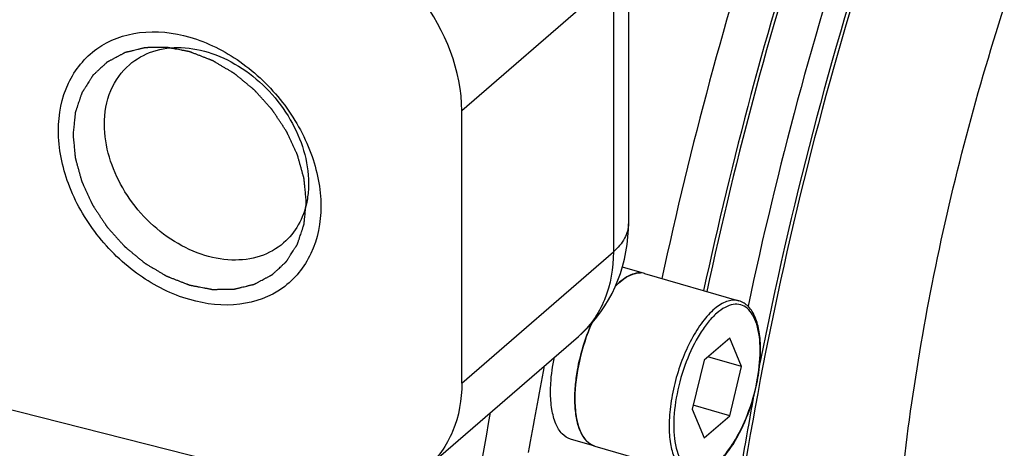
# Model space of a CAD drawing. Extents: x 0 to 594, y 0 to 420.
# Tile 54 of 93: x 515.51 to 524.28, y 199.09 to 202.9. Entities that reach past the tile are written whole.
import ezdxf

# ---------------------------------------------------------------- set-up
doc = ezdxf.new("R2010")
doc.units = 0
doc.header["$LTSCALE"] = 32.67
doc.layers.get('0').update_dxf_attribs({"linetype": 'CONTINUOUS'})
doc.layers.add('3_ALL_AXES', color=7, linetype='CONTINUOUS')

msp = doc.modelspace()

# ---------------------------------------------------------------- linework, layer by layer
at = {"color": 7, "linetype": 'CONTINUOUS'}
for p, q in [((520.9292, 203.5121), (520.9292, 201.0877)), ((519.4446, 199.668), (519.4446, 202.0924)), ((505.7614, 201.8857), (518.1909, 198.7317)), ((521.0737, 200.6435), (521.9137, 200.401)), ((519.1275, 198.9091), (520.4835, 200.0835)), ((521.8311, 200.0694), (521.6046, 199.8733)), ((521.9373, 199.815), (521.8311, 200.0694)), ((521.6046, 199.8733), (521.4983, 199.4348)), ((521.9373, 199.815), (521.6373, 199.9016)), ((521.8311, 199.3766), (521.9373, 199.815)), ((521.4983, 199.4348), (521.6046, 199.1804)), ((521.8311, 199.3766), (521.5069, 199.4702)), ((521.6046, 199.1804), (521.8311, 199.3766)), ((520.6299, 199.1063), (521.47, 198.8638))]:
    msp.add_line(p, q, dxfattribs=at)
at = {"color": 9, "linetype": 'CONTINUOUS'}
for p, q in [((520.7952, 203.2621), (519.4446, 202.0924)), ((520.7952, 203.2621), (520.7952, 200.8377)), ((519.4446, 199.668), (520.7952, 200.8377))]:
    msp.add_line(p, q, dxfattribs=at)
at = {"color": 7, "linetype": 'CONTINUOUS'}
msp.add_lwpolyline([(520.4835, 200.0834), (520.5194, 200.1158), (520.5639, 200.1595), (520.6063, 200.2056), (520.6465, 200.2538), (520.6843, 200.3041), (520.7197, 200.3565), (520.7527, 200.4108), (520.7831, 200.4669), (520.8108, 200.5248), (520.8358, 200.5843), (520.858, 200.6453), (520.8773, 200.7077), (520.8936, 200.7715), (520.9069, 200.8364), (520.9172, 200.9025), (520.9244, 200.9695), (520.9283, 201.0375), (520.9292, 201.0877)], dxfattribs=at)
at = {"color": 9, "linetype": 'CONTINUOUS'}
for centre, radius, start, end in [((556.8146, 192.9059), 36.4098, 162.11079, 167.80183), ((556.5493, 192.9829), 35.7186, 161.88607, 167.87804), ((556.2453, 193.0706), 35.0162, 161.81775, 167.9984), ((556.5137, 192.9927), 35.7107, 162.10994, 167.8781), ((555.4778, 193.2962), 34.0135, 161.78258, 168.90077), ((520.9581, 199.9584), 1.1448, 359.99948, 0.37485), ((558.2349, 192.3306), 38.7854, 168.86578, 170.02272)]:
    msp.add_arc(centre, radius, start, end, dxfattribs=at)
at = {"color": 7, "linetype": 'CONTINUOUS'}
msp.add_arc((520.9168, 199.9659), 1.19, 359.64009, 359.99948, dxfattribs=at)
for points, knots in [([(523.2163, 203.9774), (522.7788, 202.6574), (522.0812, 200.023), (521.7136, 197.3204), (521.6356, 195.9955)], [0, 0, 0, 0, 0.511663, 1, 1, 1, 1]), ([(519.4446, 202.0924), (519.4446, 202.4496), (519.2192, 203.0023), (518.6985, 203.517), (518.3635, 203.6967), (518.1909, 203.7525)], [0, 0, 0, 0, 0.48997, 0.751106, 1, 1, 1, 1]), ([(515.8506, 201.9177), (515.8506, 202.0614), (515.9021, 202.3436), (516.1736, 202.678), (516.5842, 202.8247), (517.0442, 202.7716), (517.4897, 202.5469), (517.865, 202.1853), (518.1201, 201.7378), (518.1888, 201.4031), (518.1888, 201.2427)], [0, 0, 0, 0, 0.116298, 0.223536, 0.333003, 0.454212, 0.588522, 0.730171, 0.870105, 1, 1, 1, 1]), ([(516.4823, 202.5038), (516.5428, 202.5562), (516.6919, 202.6388), (516.9532, 202.6702), (517.2297, 202.614), (517.5916, 202.4303), (517.9492, 202.0497), (518.079, 201.6437), (518.079, 201.4476)], [0, 0, 0, 0, 0.104878, 0.216378, 0.337975, 0.4692, 0.743066, 1, 1, 1, 1]), ([(516.2604, 201.9726), (516.2604, 202.0748), (516.2935, 202.2743), (516.411, 202.4421), (516.4823, 202.5038)], [0, 0, 0, 0, 0.520001, 1, 1, 1, 1]), ([(517.8571, 200.9164), (517.7966, 200.8639), (517.6475, 200.7814), (517.3862, 200.75), (517.1097, 200.8062), (516.7478, 200.9899), (516.3902, 201.3704), (516.2604, 201.7764), (516.2604, 201.9726)], [0, 0, 0, 0, 0.104878, 0.216378, 0.337975, 0.4692, 0.743066, 1, 1, 1, 1]), ([(518.1888, 201.2427), (518.1888, 201.099), (518.1373, 200.8168), (517.8658, 200.4823), (517.4552, 200.3357), (516.9952, 200.3888), (516.5497, 200.6135), (516.1744, 200.9751), (515.9192, 201.4226), (515.8506, 201.7572), (515.8506, 201.9177)], [0, 0, 0, 0, 0.116298, 0.223536, 0.333003, 0.454212, 0.588522, 0.730171, 0.870105, 1, 1, 1, 1]), ([(518.079, 201.4476), (518.079, 201.4332), (518.0777, 201.3768), (518.0709, 201.3205), (518.0624, 201.2794)], [0, 0, 0, 0, 0.255357, 1, 1, 1, 1]), ([(518.0624, 201.2794), (518.0479, 201.2087), (517.9997, 201.0735), (517.9091, 200.9614), (517.8571, 200.9164)], [0, 0, 0, 0, 0.511783, 1, 1, 1, 1]), ([(521.0737, 200.6435), (521.0544, 200.6491), (521.0109, 200.6523), (520.9443, 200.6326), (520.8766, 200.5912), (520.8345, 200.5531), (520.8134, 200.5312)], [0, 0, 0, 0, 0.202756, 0.428531, 0.692265, 1, 1, 1, 1]), ([(522.1068, 199.9658), (522.1068, 200.0188), (522.1005, 200.117), (522.0666, 200.2491), (522.0075, 200.3511), (521.9454, 200.3919), (521.9137, 200.401)], [0, 0, 0, 0, 0.314321, 0.581494, 0.80431, 1, 1, 1, 1]), ([(520.6034, 200.2027), (520.5549, 200.0944), (520.4826, 199.8729), (520.4518, 199.6413), (520.4518, 199.5285)], [0, 0, 0, 0, 0.512718, 1, 1, 1, 1]), ([(521.47, 198.8638), (521.487, 198.8589), (521.5236, 198.8543), (521.6013, 198.8671), (521.6997, 198.9245), (521.8053, 199.0352), (521.903, 199.184), (521.9871, 199.3621), (522.0526, 199.5581), (522.0949, 199.7587), (522.1064, 199.8933), (522.1068, 199.9584)], [0, 0, 0, 0, 0.038624, 0.07881, 0.169416, 0.279771, 0.409886, 0.55488, 0.707257, 0.85843, 1, 1, 1, 1]), ([(519.4446, 199.668), (519.4446, 199.522), (519.3972, 199.2369), (519.2294, 198.9973), (519.1275, 198.9091)], [0, 0, 0, 0, 0.520001, 1, 1, 1, 1]), ([(520.4518, 199.5285), (520.4518, 199.4757), (520.458, 199.3783), (520.4907, 199.249), (520.5453, 199.1524), (520.6019, 199.1144), (520.6299, 199.1063)], [0, 0, 0, 0, 0.327017, 0.600467, 0.819312, 1, 1, 1, 1])]:
    msp.add_open_spline(points, degree=3, knots=knots, dxfattribs=at)
at = {"color": 9, "linetype": 'CONTINUOUS'}
for points, knots in [([(523.3081, 198.1241), (523.3637, 198.9378), (523.5948, 200.5936), (524.0165, 202.2103), (524.2781, 203.0203)], [0, 0, 0, 0, 0.489299, 1, 1, 1, 1]), ([(520.9292, 201.0877), (520.9292, 201.0431), (520.901, 200.9456), (520.8347, 200.8719), (520.7952, 200.8377)], [0, 0, 0, 0, 0.460791, 1, 1, 1, 1]), ([(520.7952, 200.8377), (520.7952, 200.6922), (520.7494, 200.4094), (520.5841, 200.1705), (520.4835, 200.0834)], [0, 0, 0, 0, 0.522373, 1, 1, 1, 1]), ([(521.9137, 200.401), (521.8827, 200.41), (521.8281, 200.4066), (521.7616, 200.3771), (521.6856, 200.3255), (521.5936, 200.2272), (521.4956, 200.0755), (521.4107, 199.8932), (521.3449, 199.6929), (521.3028, 199.4886), (521.2918, 199.3519), (521.2918, 199.286)], [0, 0, 0, 0, 0.07003, 0.111072, 0.157618, 0.268245, 0.400484, 0.548314, 0.703522, 0.857033, 1, 1, 1, 1]), ([(522.1028, 199.9658), (522.1023, 200.0422), (522.0921, 200.1505), (522.0419, 200.2734), (521.9935, 200.3357), (521.9306, 200.3706), (521.8584, 200.3724), (521.7842, 200.3435), (521.7094, 200.2885), (521.6355, 200.2093), (521.5369, 200.069), (521.4351, 199.8556), (521.3553, 199.5787), (521.3328, 199.3851), (521.3328, 199.2915)], [0, 0, 0, 0, 0.127985, 0.178567, 0.220802, 0.257846, 0.295091, 0.33783, 0.389057, 0.449551, 0.518661, 0.675834, 0.843073, 1, 1, 1, 1]), ([(521.3328, 199.2915), (521.3328, 199.2143), (521.3424, 199.1048), (521.3917, 198.98), (521.4397, 198.9163), (521.5023, 198.8799), (521.5746, 198.8769), (521.6491, 198.9049), (521.7241, 198.9594), (521.7984, 199.0383), (521.8975, 199.1785), (521.9999, 199.3924), (522.0802, 199.6701), (522.1028, 199.8644), (522.1028, 199.9583)], [0, 0, 0, 0, 0.128839, 0.179836, 0.222374, 0.259516, 0.296625, 0.339087, 0.390003, 0.450216, 0.519099, 0.675995, 0.843133, 1, 1, 1, 1]), ([(522.0414, 199.533), (521.9861, 199.2345), (521.7871, 198.0676), (521.6545, 196.8891), (521.6003, 196.0107)], [0, 0, 0, 0, 0.256511, 1, 1, 1, 1]), ([(519.109, 193.3042), (519.109, 194.2956), (519.2192, 196.342), (519.5103, 198.3695), (519.7015, 199.4062)], [0, 0, 0, 0, 0.484647, 1, 1, 1, 1]), ([(521.2918, 199.286), (521.2918, 199.2332), (521.298, 199.136), (521.3307, 199.0068), (521.3851, 198.9102), (521.4416, 198.8721), (521.4696, 198.8639)], [0, 0, 0, 0, 0.326831, 0.600264, 0.819215, 1, 1, 1, 1])]:
    msp.add_open_spline(points, degree=3, knots=knots, dxfattribs=at)
at = {"color": 2, "linetype": 'CONTINUOUS'}
for points in [[(518.0589, 201.2802), (518.0573, 201.2975), (518.0548, 201.3234), (518.0515, 201.358), (518.049, 201.384), (518.047, 201.4056), (518.0453, 201.4229), (518.0441, 201.4359), (518.0428, 201.4488), (518.0418, 201.4596), (518.041, 201.4683), (518.0405, 201.4737), (518.0401, 201.478), (518.0397, 201.4813), (518.0395, 201.484), (518.0393, 201.4859), (518.0392, 201.4869), (518.0392, 201.4877), (518.0389, 201.4886), (518.0386, 201.4897), (518.0381, 201.4916), (518.0373, 201.4943), (518.0364, 201.4976), (518.0352, 201.502), (518.0336, 201.5075), (518.0312, 201.5163), (518.0281, 201.5273), (518.0245, 201.5405), (518.0208, 201.5537), (518.0159, 201.5713), (518.0098, 201.5933), (518.0037, 201.6153), (517.9988, 201.6329), (517.9952, 201.6461), (517.9915, 201.6593), (517.9884, 201.6703), (517.986, 201.679), (517.9845, 201.6845), (517.9833, 201.6889), (517.9823, 201.6922), (517.9816, 201.695), (517.981, 201.6969), (517.9807, 201.698), (517.9805, 201.6988), (517.9801, 201.6996), (517.9796, 201.7007), (517.9788, 201.7026), (517.9775, 201.7053), (517.976, 201.7085), (517.9741, 201.7128), (517.9716, 201.7182), (517.9676, 201.7268), (517.9627, 201.7376), (517.9567, 201.7505), (517.9508, 201.7634), (517.9428, 201.7806), (517.9329, 201.8021), (517.923, 201.8236), (517.915, 201.8409), (517.9091, 201.8538), (517.9031, 201.8667), (517.8982, 201.8774), (517.8942, 201.886), (517.8917, 201.8914), (517.8898, 201.8957), (517.8883, 201.899), (517.887, 201.9016), (517.8862, 201.9035), (517.8856, 201.9046), (517.8853, 201.9054), (517.8848, 201.9062), (517.8841, 201.9072), (517.8829, 201.909), (517.8812, 201.9116), (517.8792, 201.9147), (517.8764, 201.9188), (517.873, 201.9239), (517.8676, 201.9322), (517.8608, 201.9424), (517.8526, 201.9548), (517.8444, 201.9671), (517.8335, 201.9836), (517.8199, 202.0042), (517.8063, 202.0247), (517.7954, 202.0412), (517.7872, 202.0535), (517.7791, 202.0659), (517.7722, 202.0762), (517.7668, 202.0844), (517.7634, 202.0895), (517.7607, 202.0936), (517.7586, 202.0967), (517.7569, 202.0993), (517.7557, 202.1011), (517.755, 202.1021), (517.7546, 202.1029), (517.7539, 202.1036), (517.7531, 202.1045), (517.7517, 202.1061), (517.7496, 202.1083), (517.7472, 202.1111), (517.7439, 202.1147), (517.7398, 202.1192), (517.7333, 202.1265), (517.7252, 202.1355), (517.7154, 202.1464), (517.7056, 202.1573), (517.6925, 202.1718), (517.6762, 202.1899), (517.6598, 202.208), (517.6468, 202.2225), (517.637, 202.2334), (517.6272, 202.2443), (517.619, 202.2533), (517.6125, 202.2606), (517.6084, 202.2651), (517.6052, 202.2687), (517.6027, 202.2714), (517.6007, 202.2737), (517.5992, 202.2753), (517.5984, 202.2762), (517.5978, 202.2769), (517.5971, 202.2774), (517.5962, 202.2782), (517.5945, 202.2796), (517.5922, 202.2815), (517.5894, 202.2838), (517.5857, 202.2869), (517.5811, 202.2907), (517.5736, 202.2968), (517.5643, 202.3045), (517.5531, 202.3137), (517.542, 202.323), (517.5271, 202.3352), (517.5084, 202.3506), (517.4898, 202.366), (517.4749, 202.3782), (517.4637, 202.3875), (517.4526, 202.3967), (517.4433, 202.4044), (517.4358, 202.4105), (517.4312, 202.4143), (517.4274, 202.4174), (517.4246, 202.4197), (517.4223, 202.4216), (517.4207, 202.423), (517.4198, 202.4237), (517.4191, 202.4244), (517.4183, 202.4248), (517.4173, 202.4254), (517.4155, 202.4264), (517.413, 202.4279), (517.41, 202.4297), (517.4059, 202.4321), (517.4009, 202.4351), (517.3928, 202.4399), (517.3827, 202.4459), (517.3706, 202.4531), (517.3584, 202.4604), (517.3423, 202.47), (517.3221, 202.482), (517.3019, 202.494), (517.2857, 202.5036), (517.2736, 202.5108), (517.2615, 202.518), (517.2514, 202.524), (517.2433, 202.5288), (517.2382, 202.5318), (517.2342, 202.5342), (517.2312, 202.536), (517.2286, 202.5375), (517.2269, 202.5386), (517.2259, 202.5392), (517.2251, 202.5397), (517.2243, 202.5399), (517.2232, 202.5403), (517.2214, 202.5411), (517.2187, 202.5421), (517.2155, 202.5434), (517.2112, 202.545), (517.2058, 202.5471), (517.1973, 202.5504), (517.1866, 202.5546), (517.1737, 202.5596), (517.1609, 202.5646), (517.1438, 202.5712), (517.1224, 202.5795), (517.101, 202.5878), (517.0839, 202.5945), (517.071, 202.5995), (517.0582, 202.6045), (517.0475, 202.6086), (517.0389, 202.6119), (517.0336, 202.614), (517.0293, 202.6157), (517.0261, 202.6169), (517.0234, 202.618), (517.0216, 202.6187), (517.0205, 202.6191), (517.0197, 202.6195), (517.0189, 202.6196), (517.0178, 202.6198), (517.016, 202.6201), (517.0134, 202.6206), (517.0102, 202.6212), (517.006, 202.622), (517.0008, 202.623), (516.9924, 202.6246), (516.9818, 202.6266), (516.9692, 202.629), (516.9566, 202.6314), (516.9398, 202.6346), (516.9188, 202.6387), (516.8977, 202.6427), (516.8809, 202.6459), (516.8683, 202.6483), (516.8557, 202.6507), (516.8452, 202.6527), (516.8368, 202.6543), (516.8315, 202.6553), (516.8273, 202.6561), (516.8241, 202.6567), (516.8215, 202.6572), (516.8197, 202.6575), (516.8186, 202.6577), (516.8178, 202.6579), (516.8171, 202.6579), (516.8161, 202.6579), (516.8143, 202.6578), (516.8118, 202.6578), (516.8087, 202.6578), (516.8047, 202.6577), (516.7996, 202.6576), (516.7915, 202.6575), (516.7814, 202.6574), (516.7693, 202.6572), (516.7572, 202.6571), (516.741, 202.6569), (516.7208, 202.6566), (516.7005, 202.6563), (516.6843, 202.6561), (516.6722, 202.656), (516.6601, 202.6558), (516.65, 202.6557), (516.6419, 202.6556), (516.6368, 202.6555), (516.6328, 202.6554), (516.6297, 202.6554), (516.6272, 202.6554), (516.6254, 202.6553), (516.6244, 202.6553), (516.6237, 202.6554), (516.623, 202.6551), (516.622, 202.6549), (516.6204, 202.6545), (516.6181, 202.654), (516.6153, 202.6533), (516.6115, 202.6524), (516.6069, 202.6512), (516.5994, 202.6494), (516.5901, 202.6472), (516.5789, 202.6444), (516.5677, 202.6417), (516.5528, 202.6381), (516.5341, 202.6336), (516.5155, 202.629), (516.5006, 202.6254), (516.4894, 202.6227), (516.4782, 202.62), (516.4688, 202.6177), (516.4614, 202.6159), (516.4567, 202.6147), (516.453, 202.6138), (516.4502, 202.6132), (516.4479, 202.6126), (516.4462, 202.6122), (516.4453, 202.612), (516.4446, 202.6118), (516.444, 202.6115), (516.4431, 202.611), (516.4417, 202.6102), (516.4396, 202.6092), (516.4371, 202.6078), (516.4338, 202.6061), (516.4296, 202.6039), (516.423, 202.6003), (516.4146, 202.5959), (516.4047, 202.5906), (516.3947, 202.5853), (516.3814, 202.5783), (516.3647, 202.5695), (516.3481, 202.5607), (516.3348, 202.5536), (516.3248, 202.5483), (516.3148, 202.543), (516.3065, 202.5386), (516.2998, 202.5351), (516.2957, 202.5329), (516.2923, 202.5311), (516.2898, 202.5298), (516.2878, 202.5287), (516.2863, 202.5279), (516.2855, 202.5275), (516.2848, 202.5272), (516.2843, 202.5267), (516.2837, 202.5261), (516.2825, 202.525), (516.2808, 202.5234), (516.2788, 202.5216), (516.2761, 202.5191), (516.2728, 202.516), (516.2674, 202.511), (516.2607, 202.5047), (516.2527, 202.4973), (516.2446, 202.4898), (516.2339, 202.4798), (516.2205, 202.4674), (516.2071, 202.4549), (516.1963, 202.445), (516.1883, 202.4375), (516.1802, 202.43), (516.1735, 202.4238), (516.1682, 202.4188), (516.1648, 202.4157), (516.1621, 202.4132), (516.1601, 202.4113), (516.1585, 202.4098), (516.1573, 202.4087), (516.1566, 202.4081), (516.1561, 202.4076), (516.1557, 202.407), (516.1552, 202.4062), (516.1544, 202.4048), (516.1531, 202.4029), (516.1516, 202.4005), (516.1496, 202.3974), (516.1471, 202.3934), (516.1431, 202.3871), (516.1381, 202.3793), (516.1321, 202.3698), (516.1262, 202.3604), (516.1182, 202.3478), (516.1082, 202.3321), (516.0982, 202.3163), (516.0902, 202.3037), (516.0842, 202.2943), (516.0782, 202.2848), (516.0732, 202.277), (516.0692, 202.2707), (516.0668, 202.2667), (516.0648, 202.2636), (516.0633, 202.2612), (516.062, 202.2593), (516.0611, 202.2579), (516.0606, 202.2571), (516.0602, 202.2565), (516.06, 202.2558), (516.0597, 202.2549), (516.0592, 202.2533), (516.0584, 202.251), (516.0575, 202.2482), (516.0562, 202.2445), (516.0547, 202.2399), (516.0522, 202.2326), (516.0491, 202.2234), (516.0454, 202.2123), (516.0417, 202.2013), (516.0368, 202.1865), (516.0306, 202.1681), (516.0244, 202.1497), (516.0195, 202.1349), (516.0158, 202.1239), (516.0121, 202.1128), (516.009, 202.1036), (516.0065, 202.0963), (516.005, 202.0916), (516.0037, 202.088), (516.0028, 202.0852), (516.002, 202.0829), (516.0015, 202.0813), (516.0012, 202.0804), (516.0009, 202.0797), (516.0009, 202.0789), (516.0008, 202.0779), (516.0006, 202.076), (516.0003, 202.0734), (516, 202.0703), (515.9996, 202.0662), (515.999, 202.061), (515.9982, 202.0527), (515.9971, 202.0423), (515.9958, 202.0298), (515.9946, 202.0173), (515.9928, 202.0007), (515.9907, 201.9799), (515.9881, 201.955), (515.9847, 201.9217), (515.9822, 201.8968), (515.9805, 201.8802)], [(515.9805, 201.8802), (515.9821, 201.8629), (515.9846, 201.8369), (515.9879, 201.8023), (515.9904, 201.7764), (515.9924, 201.7548), (515.9941, 201.7375), (515.9953, 201.7245), (515.9965, 201.7115), (515.9976, 201.7007), (515.9984, 201.6921), (515.9989, 201.6867), (515.9993, 201.6823), (515.9996, 201.6791), (515.9999, 201.6764), (516.0001, 201.6745), (516.0002, 201.6734), (516.0002, 201.6726), (516.0005, 201.6718), (516.0008, 201.6707), (516.0013, 201.6688), (516.0021, 201.666), (516.003, 201.6627), (516.0042, 201.6583), (516.0057, 201.6528), (516.0082, 201.644), (516.0112, 201.633), (516.0149, 201.6198), (516.0186, 201.6066), (516.0235, 201.5891), (516.0296, 201.5671), (516.0357, 201.5451), (516.0406, 201.5275), (516.0442, 201.5143), (516.0479, 201.5011), (516.0509, 201.4901), (516.0534, 201.4813), (516.0549, 201.4758), (516.0561, 201.4714), (516.057, 201.4681), (516.0578, 201.4654), (516.0583, 201.4634), (516.0587, 201.4624), (516.0588, 201.4615), (516.0593, 201.4607), (516.0597, 201.4596), (516.0606, 201.4578), (516.0618, 201.4551), (516.0633, 201.4518), (516.0653, 201.4475), (516.0678, 201.4422), (516.0718, 201.4336), (516.0767, 201.4228), (516.0827, 201.4099), (516.0886, 201.397), (516.0966, 201.3798), (516.1065, 201.3582), (516.1164, 201.3367), (516.1243, 201.3195), (516.1303, 201.3066), (516.1362, 201.2937), (516.1412, 201.2829), (516.1452, 201.2743), (516.1476, 201.2689), (516.1496, 201.2646), (516.1511, 201.2614), (516.1524, 201.2587), (516.1532, 201.2568), (516.1537, 201.2558), (516.1541, 201.2549), (516.1546, 201.2542), (516.1553, 201.2532), (516.1565, 201.2514), (516.1582, 201.2488), (516.1602, 201.2457), (516.1629, 201.2416), (516.1664, 201.2364), (516.1718, 201.2282), (516.1786, 201.2179), (516.1868, 201.2056), (516.195, 201.1932), (516.2058, 201.1768), (516.2195, 201.1562), (516.2331, 201.1356), (516.244, 201.1192), (516.2522, 201.1068), (516.2603, 201.0945), (516.2671, 201.0842), (516.2726, 201.076), (516.276, 201.0708), (516.2787, 201.0667), (516.2808, 201.0636), (516.2825, 201.0611), (516.2836, 201.0593), (516.2843, 201.0582), (516.2848, 201.0574), (516.2855, 201.0568), (516.2863, 201.0559), (516.2877, 201.0543), (516.2897, 201.052), (516.2922, 201.0493), (516.2955, 201.0457), (516.2995, 201.0412), (516.3061, 201.0339), (516.3142, 201.0248), (516.324, 201.014), (516.3338, 201.0031), (516.3469, 200.9886), (516.3632, 200.9705), (516.3795, 200.9524), (516.3926, 200.9379), (516.4024, 200.927), (516.4122, 200.9161), (516.4203, 200.907), (516.4269, 200.8998), (516.431, 200.8953), (516.4342, 200.8916), (516.4367, 200.8889), (516.4387, 200.8867), (516.4401, 200.8851), (516.441, 200.8842), (516.4415, 200.8835), (516.4423, 200.8829), (516.4432, 200.8821), (516.4448, 200.8808), (516.4472, 200.8789), (516.4499, 200.8766), (516.4537, 200.8735), (516.4583, 200.8697), (516.4658, 200.8635), (516.4751, 200.8558), (516.4863, 200.8466), (516.4974, 200.8374), (516.5123, 200.8251), (516.5309, 200.8098), (516.5496, 200.7944), (516.5645, 200.7821), (516.5756, 200.7729), (516.5868, 200.7637), (516.5961, 200.756), (516.6036, 200.7499), (516.6082, 200.746), (516.6119, 200.743), (516.6147, 200.7406), (516.6171, 200.7387), (516.6187, 200.7374), (516.6196, 200.7366), (516.6203, 200.736), (516.6211, 200.7356), (516.6221, 200.735), (516.6239, 200.7339), (516.6264, 200.7324), (516.6294, 200.7306), (516.6335, 200.7282), (516.6385, 200.7252), (516.6466, 200.7204), (516.6567, 200.7144), (516.6688, 200.7072), (516.6809, 200.7), (516.6971, 200.6904), (516.7173, 200.6784), (516.7375, 200.6664), (516.7537, 200.6568), (516.7658, 200.6496), (516.7779, 200.6424), (516.788, 200.6364), (516.7961, 200.6316), (516.8011, 200.6286), (516.8052, 200.6262), (516.8082, 200.6244), (516.8107, 200.6229), (516.8125, 200.6218), (516.8135, 200.6212), (516.8143, 200.6207), (516.8151, 200.6205), (516.8161, 200.62), (516.818, 200.6193), (516.8207, 200.6183), (516.8239, 200.617), (516.8282, 200.6153), (516.8335, 200.6133), (516.8421, 200.6099), (516.8528, 200.6058), (516.8656, 200.6008), (516.8785, 200.5958), (516.8956, 200.5892), (516.917, 200.5809), (516.9384, 200.5725), (516.9555, 200.5659), (516.9683, 200.5609), (516.9812, 200.5559), (516.9919, 200.5518), (517.0004, 200.5484), (517.0058, 200.5464), (517.0101, 200.5447), (517.0133, 200.5434), (517.0159, 200.5424), (517.0178, 200.5417), (517.0189, 200.5413), (517.0197, 200.5409), (517.0205, 200.5408), (517.0215, 200.5406), (517.0234, 200.5403), (517.026, 200.5397), (517.0292, 200.5391), (517.0334, 200.5383), (517.0386, 200.5373), (517.047, 200.5357), (517.0575, 200.5337), (517.0702, 200.5313), (517.0828, 200.5289), (517.0996, 200.5257), (517.1206, 200.5217), (517.1416, 200.5177), (517.1585, 200.5145), (517.1711, 200.5121), (517.1837, 200.5097), (517.1942, 200.5077), (517.2026, 200.5061), (517.2079, 200.5051), (517.2121, 200.5043), (517.2152, 200.5037), (517.2179, 200.5032), (517.2197, 200.5028), (517.2208, 200.5026), (517.2216, 200.5024), (517.2223, 200.5025), (517.2233, 200.5025), (517.2251, 200.5025), (517.2276, 200.5026), (517.2306, 200.5026), (517.2347, 200.5026), (517.2397, 200.5027), (517.2478, 200.5028), (517.258, 200.503), (517.2701, 200.5031), (517.2822, 200.5033), (517.2984, 200.5035), (517.3186, 200.5038), (517.3389, 200.504), (517.355, 200.5042), (517.3672, 200.5044), (517.3793, 200.5046), (517.3894, 200.5047), (517.3975, 200.5048), (517.4026, 200.5049), (517.4066, 200.5049), (517.4096, 200.505), (517.4122, 200.505), (517.4139, 200.505), (517.4149, 200.505), (517.4157, 200.505), (517.4164, 200.5052), (517.4173, 200.5054), (517.419, 200.5058), (517.4213, 200.5064), (517.4241, 200.5071), (517.4278, 200.508), (517.4325, 200.5091), (517.44, 200.5109), (517.4493, 200.5132), (517.4605, 200.5159), (517.4717, 200.5186), (517.4866, 200.5223), (517.5053, 200.5268), (517.5239, 200.5313), (517.5388, 200.535), (517.55, 200.5377), (517.5612, 200.5404), (517.5705, 200.5427), (517.578, 200.5445), (517.5827, 200.5456), (517.5864, 200.5465), (517.5892, 200.5472), (517.5915, 200.5478), (517.5932, 200.5482), (517.5941, 200.5484), (517.5948, 200.5485), (517.5954, 200.5489), (517.5963, 200.5493), (517.5977, 200.5501), (517.5998, 200.5512), (517.6023, 200.5525), (517.6056, 200.5543), (517.6098, 200.5565), (517.6164, 200.56), (517.6247, 200.5644), (517.6347, 200.5697), (517.6447, 200.575), (517.658, 200.5821), (517.6747, 200.5909), (517.6913, 200.5997), (517.7046, 200.6068), (517.7146, 200.612), (517.7246, 200.6173), (517.7329, 200.6217), (517.7396, 200.6253), (517.7437, 200.6275), (517.747, 200.6292), (517.7495, 200.6306), (517.7516, 200.6317), (517.7531, 200.6324), (517.7539, 200.6329), (517.7546, 200.6332), (517.755, 200.6337), (517.7557, 200.6343), (517.7569, 200.6354), (517.7586, 200.6369), (517.7606, 200.6388), (517.7633, 200.6413), (517.7666, 200.6444), (517.772, 200.6494), (517.7787, 200.6556), (517.7867, 200.6631), (517.7948, 200.6706), (517.8055, 200.6805), (517.8189, 200.693), (517.8323, 200.7054), (517.843, 200.7154), (517.8511, 200.7229), (517.8591, 200.7303), (517.8658, 200.7366), (517.8712, 200.7416), (517.8746, 200.7447), (517.8772, 200.7472), (517.8793, 200.749), (517.8809, 200.7506), (517.8821, 200.7517), (517.8828, 200.7523), (517.8833, 200.7527), (517.8836, 200.7534), (517.8842, 200.7541), (517.885, 200.7555), (517.8863, 200.7575), (517.8878, 200.7598), (517.8898, 200.763), (517.8923, 200.7669), (517.8963, 200.7732), (517.9012, 200.7811), (517.9072, 200.7905), (517.9132, 200.8), (517.9212, 200.8126), (517.9312, 200.8283), (517.9412, 200.844), (517.9492, 200.8566), (517.9552, 200.8661), (517.9611, 200.8755), (517.9661, 200.8834), (517.9701, 200.8897), (517.9726, 200.8936), (517.9746, 200.8968), (517.9761, 200.8991), (517.9774, 200.9011), (517.9783, 200.9025), (517.9787, 200.9033), (517.9792, 200.9038), (517.9793, 200.9045), (517.9797, 200.9055), (517.9802, 200.9071), (517.981, 200.9094), (517.9819, 200.9121), (517.9831, 200.9158), (517.9847, 200.9204), (517.9871, 200.9278), (517.9902, 200.937), (517.9939, 200.9481), (517.9976, 200.9591), (518.0026, 200.9738), (518.0088, 200.9923), (518.0149, 201.0107), (518.0199, 201.0254), (518.0236, 201.0365), (518.0273, 201.0475), (518.0304, 201.0567), (518.0329, 201.0641), (518.0344, 201.0687), (518.0356, 201.0724), (518.0366, 201.0752), (518.0373, 201.0775), (518.0379, 201.0791), (518.0382, 201.08), (518.0385, 201.0807), (518.0385, 201.0815), (518.0386, 201.0825), (518.0388, 201.0843), (518.0391, 201.0869), (518.0394, 201.09), (518.0398, 201.0942), (518.0403, 201.0994), (518.0412, 201.1077), (518.0423, 201.1181), (518.0435, 201.1306), (518.0448, 201.143), (518.0465, 201.1597), (518.0487, 201.1804), (518.0512, 201.2054), (518.0546, 201.2386), (518.0572, 201.2636), (518.0589, 201.2802)]]:
    msp.add_open_spline(points, degree=3, knots=[0, 0, 0, 0, 0.015625, 0.023438, 0.03125, 0.039062, 0.042969, 0.046875, 0.050781, 0.054688, 0.056641, 0.058594, 0.05957, 0.060547, 0.061523, 0.062012, 0.062256, 0.0625, 0.062744, 0.062988, 0.063477, 0.064453, 0.06543, 0.066406, 0.068359, 0.070312, 0.074219, 0.078125, 0.082031, 0.085938, 0.09375, 0.101562, 0.105469, 0.109375, 0.113281, 0.117188, 0.119141, 0.121094, 0.12207, 0.123047, 0.124023, 0.124512, 0.124756, 0.125, 0.125244, 0.125488, 0.125977, 0.126953, 0.12793, 0.128906, 0.130859, 0.132812, 0.136719, 0.140625, 0.144531, 0.148438, 0.15625, 0.164062, 0.167969, 0.171875, 0.175781, 0.179688, 0.181641, 0.183594, 0.18457, 0.185547, 0.186523, 0.187012, 0.187256, 0.1875, 0.187744, 0.187988, 0.188477, 0.189453, 0.19043, 0.191406, 0.193359, 0.195312, 0.199219, 0.203125, 0.207031, 0.210938, 0.21875, 0.226562, 0.230469, 0.234375, 0.238281, 0.242188, 0.244141, 0.246094, 0.24707, 0.248047, 0.249023, 0.249512, 0.249756, 0.25, 0.250244, 0.250488, 0.250977, 0.251953, 0.25293, 0.253906, 0.255859, 0.257812, 0.261719, 0.265625, 0.269531, 0.273438, 0.28125, 0.289062, 0.292969, 0.296875, 0.300781, 0.304688, 0.306641, 0.308594, 0.30957, 0.310547, 0.311523, 0.312012, 0.312256, 0.3125, 0.312744, 0.312988, 0.313477, 0.314453, 0.31543, 0.316406, 0.318359, 0.320312, 0.324219, 0.328125, 0.332031, 0.335938, 0.34375, 0.351562, 0.355469, 0.359375, 0.363281, 0.367188, 0.369141, 0.371094, 0.37207, 0.373047, 0.374023, 0.374512, 0.374756, 0.375, 0.375244, 0.375488, 0.375977, 0.376953, 0.37793, 0.378906, 0.380859, 0.382812, 0.386719, 0.390625, 0.394531, 0.398438, 0.40625, 0.414062, 0.417969, 0.421875, 0.425781, 0.429688, 0.431641, 0.433594, 0.43457, 0.435547, 0.436523, 0.437012, 0.437256, 0.4375, 0.437744, 0.437988, 0.438477, 0.439453, 0.44043, 0.441406, 0.443359, 0.445312, 0.449219, 0.453125, 0.457031, 0.460938, 0.46875, 0.476562, 0.480469, 0.484375, 0.488281, 0.492188, 0.494141, 0.496094, 0.49707, 0.498047, 0.499023, 0.499512, 0.499756, 0.5, 0.500244, 0.500488, 0.500977, 0.501953, 0.50293, 0.503906, 0.505859, 0.507812, 0.511719, 0.515625, 0.519531, 0.523438, 0.53125, 0.539062, 0.542969, 0.546875, 0.550781, 0.554688, 0.556641, 0.558594, 0.55957, 0.560547, 0.561523, 0.562012, 0.562256, 0.5625, 0.562744, 0.562988, 0.563477, 0.564453, 0.56543, 0.566406, 0.568359, 0.570312, 0.574219, 0.578125, 0.582031, 0.585938, 0.59375, 0.601562, 0.605469, 0.609375, 0.613281, 0.617188, 0.619141, 0.621094, 0.62207, 0.623047, 0.624023, 0.624512, 0.624756, 0.625, 0.625244, 0.625488, 0.625977, 0.626953, 0.62793, 0.628906, 0.630859, 0.632812, 0.636719, 0.640625, 0.644531, 0.648438, 0.65625, 0.664062, 0.667969, 0.671875, 0.675781, 0.679688, 0.681641, 0.683594, 0.68457, 0.685547, 0.686523, 0.687012, 0.687256, 0.6875, 0.687744, 0.687988, 0.688477, 0.689453, 0.69043, 0.691406, 0.693359, 0.695312, 0.699219, 0.703125, 0.707031, 0.710938, 0.71875, 0.726562, 0.730469, 0.734375, 0.738281, 0.742188, 0.744141, 0.746094, 0.74707, 0.748047, 0.749023, 0.749512, 0.749756, 0.75, 0.750244, 0.750488, 0.750977, 0.751953, 0.75293, 0.753906, 0.755859, 0.757812, 0.761719, 0.765625, 0.769531, 0.773438, 0.78125, 0.789062, 0.792969, 0.796875, 0.800781, 0.804688, 0.806641, 0.808594, 0.80957, 0.810547, 0.811523, 0.812012, 0.812256, 0.8125, 0.812744, 0.812988, 0.813477, 0.814453, 0.81543, 0.816406, 0.818359, 0.820312, 0.824219, 0.828125, 0.832031, 0.835938, 0.84375, 0.851562, 0.855469, 0.859375, 0.863281, 0.867188, 0.869141, 0.871094, 0.87207, 0.873047, 0.874023, 0.874512, 0.874756, 0.875, 0.875244, 0.875488, 0.875977, 0.876953, 0.87793, 0.878906, 0.880859, 0.882812, 0.886719, 0.890625, 0.894531, 0.898438, 0.90625, 0.914062, 0.917969, 0.921875, 0.925781, 0.929688, 0.931641, 0.933594, 0.93457, 0.935547, 0.936523, 0.937012, 0.937256, 0.9375, 0.937744, 0.937988, 0.938477, 0.939453, 0.94043, 0.941406, 0.943359, 0.945312, 0.949219, 0.953125, 0.957031, 0.960938, 0.96875, 0.976562, 0.984375, 1, 1, 1, 1], dxfattribs=at)
at = {"layer": '3_ALL_AXES', "color": 7, "linetype": 'CONTINUOUS'}
for p, q in [((521.0737, 200.6435), (520.8751, 200.7009)), ((520.6299, 199.1063), (520.4134, 199.1688))]:
    msp.add_line(p, q, dxfattribs=at)
for centre, radius, start, end in [((521.3709, 199.5153), 0.9187, 185.65934, 185.90624), ((521.102, 199.4724), 0.6462, 192.25101, 193.0319), ((520.9027, 199.4125), 0.4379, 201.18317, 201.84452), ((520.7627, 199.342), 0.2808, 212.77434, 213.74897), ((520.6714, 199.2502), 0.1498, 248.14476, 253.36272)]:
    msp.add_arc(centre, radius, start, end, dxfattribs=at)
for points, knots in [([(520.812, 200.5298), (520.83, 200.5486), (520.8918, 200.6064), (520.9759, 200.6512), (521.0356, 200.6494)], [0, 0, 0, 0, 0.303766, 1, 1, 1, 1]), ([(520.4567, 199.6409), (520.4607, 199.6882), (520.4865, 199.8814), (520.544, 200.0703), (520.6043, 200.2048)], [0, 0, 0, 0, 0.243775, 1, 1, 1, 1]), ([(520.2353, 199.591), (520.2353, 199.6154), (520.2385, 199.7186), (520.253, 199.8213), (520.269, 199.8985)], [0, 0, 0, 0, 0.236404, 1, 1, 1, 1]), ([(520.4133, 199.1689), (520.3852, 199.177), (520.3287, 199.2151), (520.2741, 199.3116), (520.2415, 199.4409), (520.2353, 199.5382), (520.2353, 199.591)], [0, 0, 0, 0, 0.180721, 0.399516, 0.673155, 1, 1, 1, 1]), ([(520.4518, 199.5285), (520.4518, 199.5376), (520.4522, 199.5751), (520.4543, 199.6126), (520.4567, 199.6409)], [0, 0, 0, 0, 0.243096, 1, 1, 1, 1]), ([(520.4567, 199.4247), (520.4559, 199.433), (520.4529, 199.4675), (520.4518, 199.5022), (520.4518, 199.5285)], [0, 0, 0, 0, 0.241942, 1, 1, 1, 1]), ([(520.4705, 199.3353), (520.469, 199.3421), (520.4634, 199.3704), (520.4594, 199.3989), (520.4571, 199.4207)], [0, 0, 0, 0, 0.240288, 1, 1, 1, 1]), ([(520.4944, 199.2543), (520.4922, 199.2599), (520.4836, 199.2836), (520.4768, 199.308), (520.4724, 199.3267)], [0, 0, 0, 0, 0.238506, 1, 1, 1, 1]), ([(520.5265, 199.19), (520.5237, 199.1944), (520.5121, 199.2135), (520.5026, 199.2338), (520.4962, 199.2496)], [0, 0, 0, 0, 0.237515, 1, 1, 1, 1]), ([(520.6157, 199.1112), (520.6073, 199.1146), (520.5729, 199.1321), (520.5455, 199.1615), (520.5292, 199.186)], [0, 0, 0, 0, 0.233632, 1, 1, 1, 1])]:
    msp.add_open_spline(points, degree=3, knots=knots, dxfattribs=at)

doc.saveas('drawing.dxf')
